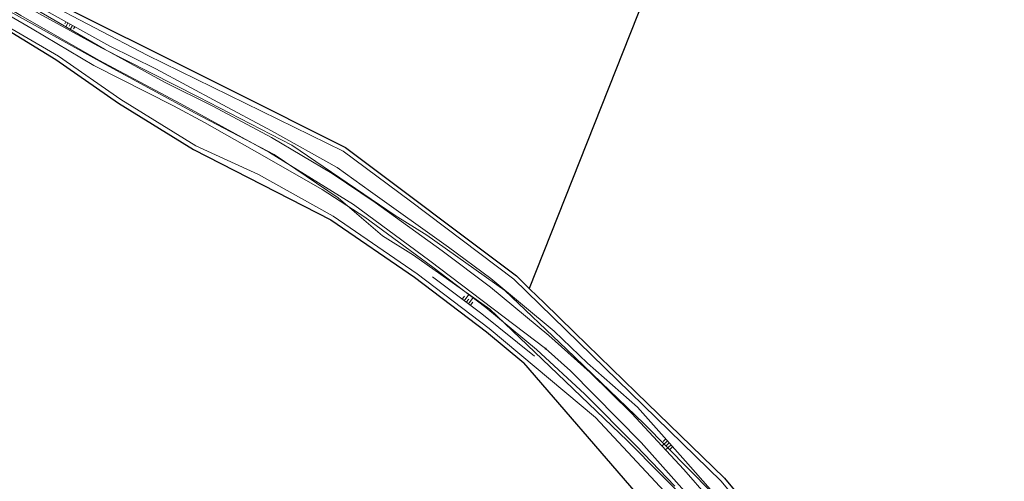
# Model space of a CAD drawing. Header units: metres. Extents: x 190798 to 192239, y 307689 to 310000.
# Tile 14 of 107: x 191446 to 191562, y 309280 to 309334. Entities that reach past the tile are written whole.
import ezdxf
from ezdxf.lldxf.tags import DXFTag

# ---------------------------------------------------------------- set-up
doc = ezdxf.new("R2010")
doc.units = ezdxf.units.M
for name, color, linetype, lineweight in [('B-WE-KL-ET_LS-G', 190, 'KL-LS-N', 5), ('PH-BEST-KANTVERHARDING', 253, 'Continuous', 9), ('PH-BEST-TALUD', 253, 'Continuous', 9), ('PH-INM-ONVERHARD', 252, 'Continuous', 18), ('PH-INM-VLAKVERDICHTINGSLIJN', 252, 'Continuous', 18)]:
    doc.layers.add(name, color=color, linetype=linetype, lineweight=lineweight)
doc.layers.add('PH-BEST-KADASTRALE-GRENS', color=150, linetype='KG-KADASTRAAL-SO')
doc.layers.add('PH-BEST-KL-LAAGSPANNING-ENEXIS', color=12, linetype='1-200 LAAGSPANNING')
doc.styles.add('NLCS-ISO', font='NLCS-ISO.ttf')
doc.styles.add('ROMANS', font='romans.shx')
doc.styles.get("Standard").update_dxf_attribs({"font": 'arial.ttf'})
doc.linetypes.add('1-200 LAAGSPANNING', pattern='A,1.5,-0.6,["LS",ROMANS,S=0.24,R=0,X=-0.45,Y=-0.12],-0.05', length=2.15)
tags = doc.linetypes.add('KG-KADASTRAAL-SO', pattern='A,5.5,-2,["K",Standard,S=1.8,R=0,X=0,Y=-0.9],-2,5.5,-2,[5,NLCS.SHX,S=0.75,R=0,X=0,Y=0],-2', length=19).pattern_tags.tags
tags[6] = DXFTag(74, 10)
tags = doc.linetypes.add('KL-LS-N', pattern='A,4,-1,[103,NLCS.SHX,S=0.75,R=0,X=0,Y=0],-1,4,-1,["L",Standard,S=1,R=0,X=0,Y=-0.5],-2', length=13).pattern_tags.tags
tags[18] = DXFTag(74, 10)

# ---------------------------------------------------------------- blocks, each defined once
blk = doc.blocks.new('SKL-WTB_HULP_MOF-SO')
at = {"linetype": 'ByBlock', "lineweight": 18}
h = blk.add_hatch(color=0, dxfattribs=at)
h.dxf.hatch_style = 1
h.paths.add_polyline_path([(-0.5625, 0, 1), (0.5625, 0, 1)])
at = {"color": 0, "linetype": 'ByBlock', "lineweight": 18}
blk.add_circle((0, 0), 0.5625, dxfattribs=at)
at = {"color": 0, "linetype": 'ByBlock', "lineweight": 18, "style": 'NLCS-ISO', "flags": 1}
for tag, p in [('TYPE', (1.5, 0)), ('OMSCHRIJVING', (1.5, -3)), ('LABEL', (1.5, -1.5))]:
    blk.add_attdef(tag, p, '', height=1, dxfattribs=at)

msp = doc.modelspace()

# ---------------------------------------------------------------- linework, layer by layer
at = {"layer": 'B-WE-KL-ET_LS-G', "ltscale": 0.2}
for points in [[(191309.73, 309481.93), (191314.76, 309475.33), (191320.17, 309467.26), (191328.86, 309453.3), (191339.27, 309438.89), (191349.02, 309427.02), (191360.29, 309413.57), (191364.85, 309408.09), (191374.1, 309395.28), (191381.17, 309386.9), (191386.23, 309381.86), (191390.87, 309378.21), (191403.61, 309368.16), (191423.47, 309351.28), (191432.9, 309343.21), (191439.68, 309338.45), (191446.16, 309334.56), (191455.35, 309329.31), (191464.99, 309324.18), (191475.42, 309318.44), (191485.34, 309312.33), (191494.29, 309305.7), (191507.93, 309295.38)], [(191309.73, 309481.93), (191314.76, 309475.33), (191320.17, 309467.26), (191328.86, 309453.3), (191339.27, 309438.89), (191349.02, 309427.02), (191360.29, 309413.57), (191364.85, 309408.09), (191374.1, 309395.28), (191381.17, 309386.9), (191386.23, 309381.86), (191390.87, 309378.21), (191403.61, 309368.16), (191423.47, 309351.28), (191432.9, 309343.21), (191439.68, 309338.45), (191446.16, 309334.56), (191455.35, 309329.31), (191464.99, 309324.18), (191475.42, 309318.44), (191485.34, 309312.33), (191494.29, 309305.7), (191507.93, 309295.38)], [(191507.93, 309295.38), (191510.84, 309292.78), (191519.19, 309284.32), (191531.01, 309271.06), (191538.42, 309261.58), (191541.08, 309257.03), (191546.69, 309244.82), (191552.83, 309229.69), (191555.94, 309223.19), (191561.51, 309215.61), (191571.56, 309203.58)]]:
    msp.add_lwpolyline(points, dxfattribs=at)
at = {"layer": 'PH-BEST-KADASTRALE-GRENS'}
msp.add_line((191536.07, 309378.4), (191506.01, 309302.47), dxfattribs=at)
at = {"layer": 'PH-BEST-KADASTRALE-GRENS', "ltscale": 0.2, "flags": 128}
for points in [[(191358.52, 309418.98), (191373.52, 309400.25), (191386.31, 309385.31), (191412.69, 309365), (191422.89, 309355.74), (191438.78, 309343.57), (191448.96, 309336.77), (191461.82, 309330.33), (191470.84, 309325.81), (191484.38, 309319.03), (191504.52, 309303.93), (191506.01, 309302.47)], [(191435.42, 309340.01), (191438.87, 309336.37), (191450.31, 309329.38), (191457.67, 309324.27), (191466.51, 309318.8), (191482.66, 309310.52), (191492.52, 309303.78), (191500.96, 309297.35), (191505.35, 309293.69)], [(191506.01, 309302.47), (191506.99, 309301.52), (191507.71, 309300.82), (191511.34, 309297.29), (191518.59, 309290.23), (191528.97, 309280.13), (191537.44, 309269.95), (191541.03, 309264.9), (191545.58, 309255.34), (191550.88, 309242.61), (191552.83, 309237.33), (191555.63, 309232.53), (191557.62, 309228.34), (191561.78, 309222.4), (191566.82, 309215.54), (191578.03, 309201.9), (191582.81, 309196.12), (191596.74, 309182.39), (191606.64, 309173.95), (191612.46, 309169.13), (191621.44, 309162.74), (191631.08, 309157.4), (191673.05, 309125.01), (191677.75, 309122.77)], [(191571.39, 309197.42), (191566.81, 309202.62), (191557.94, 309214.2), (191551.36, 309223.81), (191546.88, 309231.78), (191543.96, 309238.23), (191537.9, 309252.91), (191534.47, 309259.48), (191531.8, 309263.14), (191505.35, 309293.69)]]:
    msp.add_lwpolyline(points, dxfattribs=at)
at = {"layer": 'PH-BEST-KANTVERHARDING', "color": 8}
for points in [[(191359.75, 309416.02), (191367.69, 309405.86), (191380.05, 309390.1), (191387.65, 309381.75), (191396.15, 309374.67), (191408.7, 309365.17), (191419.36, 309356.42), (191433.79, 309344.26), (191440.37, 309339.36), (191447.15, 309335.44), (191455.66, 309330.77), (191467.13, 309324.96), (191478.08, 309319.32), (191490.22, 309311.04), (191493.95, 309308.71), (191503.15, 309302.21), (191510.37, 309295.31), (191519.53, 309286.54), (191527.47, 309278.51), (191535.07, 309270.18), (191539.4, 309264.27), (191543.38, 309257.43), (191547.48, 309248.42), (191549.27, 309244.03)], [(191387.77, 309383.6), (191398.24, 309375.31), (191412.37, 309364.61), (191422.57, 309355.36), (191438.49, 309343.16), (191448.71, 309336.34), (191461.06, 309329.88), (191484.11, 309318.61)], [(191437.28, 309339.65), (191443.08, 309336), (191456.56, 309328.58), (191466.67, 309323.09), (191475.98, 309318.21), (191483.51, 309313.11), (191488.73, 309308.65), (191492.39, 309306.37), (191501.36, 309300.03), (191508.43, 309293.28), (191517.55, 309284.54), (191525.44, 309276.57), (191532.89, 309268.4), (191537.05, 309262.72), (191540.88, 309256.14)], [(191437.28, 309339.65), (191437.94, 309338.13), (191438.35, 309337.56), (191439.13, 309336.8), (191442, 309334.76), (191450.59, 309329.79), (191457.95, 309324.69), (191466.76, 309319.24), (191474.13, 309315.86), (191482.92, 309310.95), (191492.81, 309304.19), (191501.27, 309297.75), (191513.8, 309287.27), (191522.48, 309277.97), (191530.41, 309270.05), (191535.86, 309263.39), (191539.21, 309258.81), (191540.88, 309256.14)], [(191484.11, 309318.61), (191492.05, 309312.72), (191504.19, 309303.55), (191528.6, 309279.79), (191537.04, 309269.64), (191540.6, 309264.64), (191543.94, 309258.08), (191547.83, 309248.42), (191549.27, 309244.03)]]:
    msp.add_lwpolyline(points, dxfattribs=at)
at = {"layer": 'PH-BEST-TALUD'}
for points in [[(191451.46, 309333.82), (191451.34, 309333.6)], [(191451.72, 309333.67), (191451.47, 309333.23)], [(191451.99, 309333.53), (191451.86, 309333.31)], [(191452.25, 309333.38), (191451.99, 309332.93)], [(191452.51, 309333.24), (191452.38, 309333.01)], [(191498.12, 309301.2), (191498.4, 309301.56)], [(191498.36, 309301.02), (191498.91, 309301.74)], [(191498.6, 309300.84), (191498.88, 309301.2)], [(191498.84, 309300.66), (191499.39, 309301.38)], [(191499.08, 309300.48), (191499.35, 309300.84)], [(191522.09, 309284.75), (191521.76, 309284.44)], [(191522.29, 309284.53), (191521.64, 309283.93)], [(191522.69, 309284.08), (191522.05, 309283.49)], [(191522.49, 309284.3), (191522.16, 309284)], [(191522.89, 309283.85), (191522.57, 309283.56)]]:
    msp.add_lwpolyline(points, dxfattribs=at)
at = {"layer": 'PH-INM-ONVERHARD'}
for points in [[(191523.12, 309279.21), (191518.6, 309283.96), (191512.56, 309290.03), (191506.87, 309295.29), (191500.91, 309300.23), (191494.65, 309304.97), (191486.65, 309310.83), (191481.63, 309314.09), (191474.85, 309317.98), (191467.8, 309321.98), (191464.14, 309323.92), (191454.77, 309328.7), (191447.51, 309332.99), (191440.54, 309337.07)], [(191527.14, 309277.78), (191524.2, 309281.17), (191518.05, 309287.8), (191513.18, 309292.59), (191508.3, 309296.94), (191501.45, 309302.61), (191495.75, 309306.9), (191487.86, 309312.57), (191482.8, 309315.97), (191475.67, 309320.21), (191468.78, 309323.91), (191463.09, 309326.74), (191456.01, 309330.61), (191447.81, 309335.35)]]:
    msp.add_lwpolyline(points, dxfattribs=at)
at = {"layer": 'PH-INM-VLAKVERDICHTINGSLIJN'}
for points in [[(191548.09, 309244.59), (191544.7, 309253.06), (191542, 309259.59), (191539.68, 309262.66), (191536.24, 309267.83), (191534.26, 309270.43), (191530.89, 309274.45), (191527.61, 309278.48), (191524.41, 309282.15), (191518.74, 309288.51), (191512.85, 309293.65), (191508.92, 309297.43), (191501.5, 309303.63), (191496.5, 309307.32), (191487.32, 309313.85), (191483.39, 309316.69), (191475.69, 309321.01), (191469.37, 309324.35), (191462.06, 309328.3), (191456.63, 309330.94), (191448.08, 309335.71)], [(191506.61, 309294.48), (191500.44, 309299.49), (191494.6, 309303.81)]]:
    msp.add_lwpolyline(points, dxfattribs=at)

# ---------------------------------------------------------------- block references
at = {"layer": 'PH-BEST-KL-LAAGSPANNING-ENEXIS', "xscale": 0.1, "yscale": 0.1, "zscale": 0.1}
msp.add_blockref('SKL-WTB_HULP_MOF-SO', (191507.93, 309295.38), dxfattribs=at)

doc.saveas('drawing.dxf')
